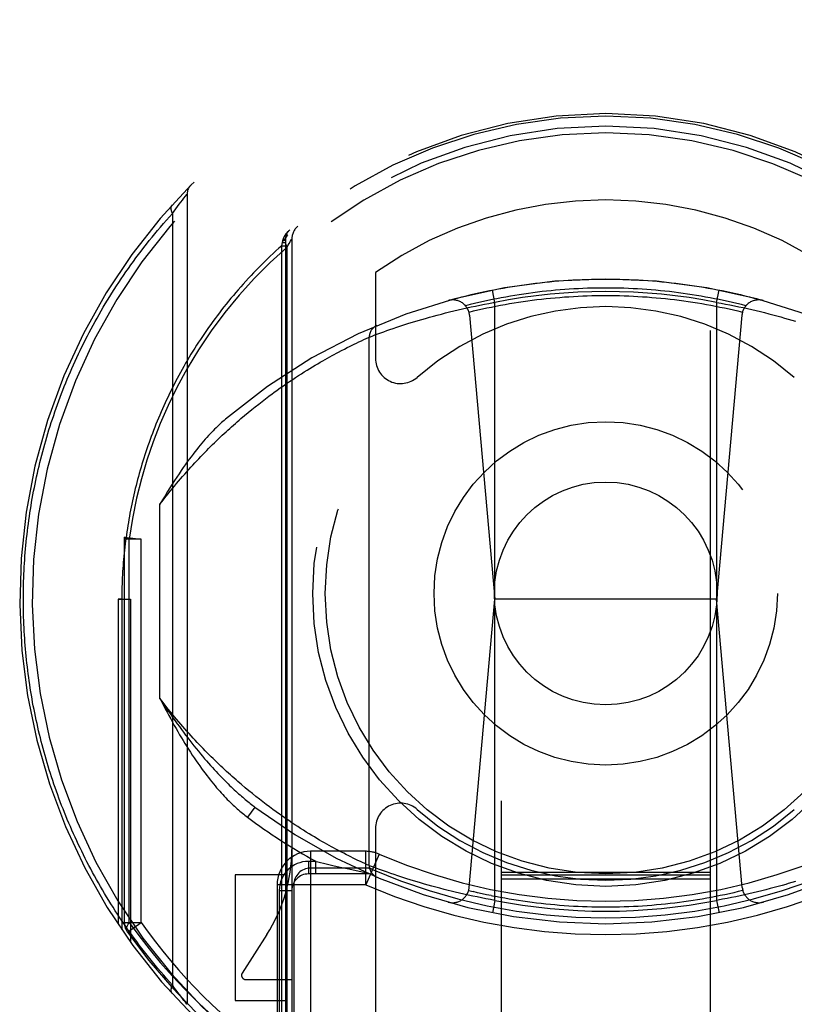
# Model space of a CAD drawing. Header units: inches. Extents: x 0 to 210, y 0 to 136.
# Tile 27 of 93: x 70.548 to 71.474, y 41.063 to 42.239. Entities that reach past the tile are written whole.
import ezdxf

# ---------------------------------------------------------------- set-up
doc = ezdxf.new("R2010")
doc.units = ezdxf.units.IN
doc.header["$LTSCALE"] = 11.549409
doc.header["$MEASUREMENT"] = 0
doc.linetypes.add('HIDDEN', pattern=[0.2, 0.1, -0.1])
doc.layers.add('DEFAULT_2', color=8, linetype='HIDDEN')

msp = doc.modelspace()

# ---------------------------------------------------------------- linework, layer by layer
at = {"layer": 'DEFAULT_2', "color": 8, "linetype": 'HIDDEN'}
for p, q in [((71.1233, 64.4043), (71.1233, 38.4024)), ((71.3733, 38.4024), (71.3733, 64.4043)), ((70.7445, 42.0254), (70.7464, 42.0277)), ((70.7464, 42.0277), (70.748, 42.0298)), ((70.748, 42.0298), (70.7482, 42.03)), ((70.7482, 42.03), (70.7483, 42.0301)), ((70.7483, 42.0301), (70.7483, 41.0627)), ((70.7483, 42.0301), (70.7483, 42.0301)), ((70.7368, 42.0153), (70.7389, 42.0181)), ((70.7389, 42.0181), (70.7408, 42.0205)), ((70.7408, 42.0205), (70.7427, 42.023)), ((70.7427, 42.023), (70.7445, 42.0254)), ((70.7307, 42.0071), (70.7329, 42.0101)), ((70.7307, 42.0071), (70.7307, 41.0857)), ((70.7329, 42.0101), (70.7349, 42.0128)), ((70.7349, 42.0128), (70.7368, 42.0153)), ((70.8614, 41.9687), (70.8624, 41.9726)), ((70.8614, 41.9687), (70.8658, 41.9687)), ((70.8614, 40.9352), (70.8614, 41.9687)), ((70.8624, 41.9726), (70.8626, 41.9744)), ((70.8624, 41.9726), (70.8658, 41.9726)), ((70.8626, 41.9744), (70.8628, 41.9752)), ((70.8658, 41.9763), (70.8658, 40.9602)), ((70.8658, 41.9763), (70.8658, 41.9763)), ((70.8674, 41.9666), (70.8701, 41.9712)), ((70.8701, 41.9712), (70.8719, 41.9742)), ((70.8733, 41.9765), (70.8733, 40.9734)), ((70.8674, 41.9666), (70.8674, 40.9808)), ((70.9733, 41.9368), (70.9733, 41.834)), ((71.1158, 41.901), (71.1129, 41.9157)), ((71.3808, 41.901), (71.3837, 41.9157)), ((71.0981, 41.8976), (71.1034, 41.8987)), ((71.1034, 41.8987), (71.1087, 41.8997)), ((71.1158, 41.1868), (71.1158, 41.901)), ((71.3808, 41.901), (71.3861, 41.9)), ((71.3808, 41.901), (71.3808, 41.1868)), ((71.3861, 41.9), (71.3914, 41.899)), ((71.3914, 41.899), (71.3967, 41.898)), ((71.0471, 41.8858), (71.052, 41.887)), ((71.052, 41.887), (71.0569, 41.8883)), ((71.0569, 41.8883), (71.0619, 41.8895)), ((71.0619, 41.8895), (71.0669, 41.8908)), ((71.0669, 41.8908), (71.072, 41.892)), ((71.072, 41.892), (71.0772, 41.8932)), ((71.0772, 41.8932), (71.0824, 41.8943)), ((71.0824, 41.8943), (71.0876, 41.8955)), ((71.0876, 41.8955), (71.0929, 41.8966)), ((71.0929, 41.8966), (71.0981, 41.8976)), ((71.3967, 41.898), (71.402, 41.8969)), ((71.402, 41.8969), (71.4073, 41.8958)), ((71.4073, 41.8958), (71.4125, 41.8947)), ((71.4125, 41.8947), (71.4177, 41.8936)), ((71.4177, 41.8936), (71.4229, 41.8924)), ((71.4229, 41.8924), (71.428, 41.8912)), ((71.428, 41.8912), (71.4331, 41.89)), ((71.4331, 41.89), (71.4381, 41.8887)), ((71.4381, 41.8887), (71.443, 41.8875)), ((71.443, 41.8875), (71.4479, 41.8862)), ((71.0083, 41.8744), (71.0121, 41.8756)), ((71.0121, 41.8756), (71.0161, 41.8768)), ((71.0161, 41.8768), (71.0202, 41.8781)), ((71.0202, 41.8781), (71.0244, 41.8794)), ((71.0244, 41.8794), (71.0287, 41.8806)), ((71.0287, 41.8806), (71.0332, 41.8819)), ((71.0332, 41.8819), (71.0377, 41.8832)), ((71.0377, 41.8832), (71.0424, 41.8845)), ((71.0424, 41.8845), (71.0471, 41.8858)), ((71.0856, 41.8857), (71.1158, 41.5464)), ((71.411, 41.8857), (71.3808, 41.5464)), ((71.4479, 41.8862), (71.4527, 41.8849)), ((71.4527, 41.8849), (71.4574, 41.8836)), ((71.4574, 41.8836), (71.4619, 41.8823)), ((71.4619, 41.8823), (71.4664, 41.8811)), ((71.4664, 41.8811), (71.4708, 41.8798)), ((71.4708, 41.8798), (71.4751, 41.8785)), ((70.9727, 41.8621), (70.9762, 41.8634)), ((70.9762, 41.8634), (70.9795, 41.8646)), ((70.9795, 41.8646), (70.9834, 41.866)), ((70.9834, 41.866), (70.9868, 41.8672)), ((70.9868, 41.8672), (70.9906, 41.8685)), ((70.9906, 41.8685), (70.9946, 41.8699)), ((70.9946, 41.8699), (70.9989, 41.8713)), ((70.9989, 41.8713), (71.0023, 41.8725)), ((71.0023, 41.8725), (71.0059, 41.8736)), ((71.0059, 41.8736), (71.0083, 41.8744)), ((70.9453, 41.8499), (70.948, 41.8512)), ((70.948, 41.8512), (70.9506, 41.8524)), ((70.9506, 41.8524), (70.9536, 41.8539)), ((70.9536, 41.8539), (70.9564, 41.8552)), ((70.9564, 41.8552), (70.9593, 41.8566)), ((70.9593, 41.8566), (70.9622, 41.8579)), ((70.9622, 41.8579), (70.9649, 41.8591)), ((70.9649, 41.8591), (70.9657, 41.8595)), ((70.9658, 41.8595), (70.966, 41.8596)), ((70.9658, 41.2283), (70.9658, 41.8595)), ((70.966, 41.8596), (70.9692, 41.8608)), ((70.9692, 41.8608), (70.9727, 41.8621)), ((70.9241, 41.8389), (70.9266, 41.8402)), ((70.9266, 41.8402), (70.9291, 41.8416)), ((70.9291, 41.8416), (70.9327, 41.8435)), ((70.9327, 41.8435), (70.9361, 41.8452)), ((70.9361, 41.8452), (70.9394, 41.8469)), ((70.9394, 41.8469), (70.9424, 41.8484)), ((70.9424, 41.8484), (70.9453, 41.8499)), ((70.9012, 41.8259), (70.9043, 41.8277)), ((70.9043, 41.8277), (70.9074, 41.8295)), ((70.9074, 41.8295), (70.9103, 41.8312)), ((70.9103, 41.8312), (70.9132, 41.8328)), ((70.9132, 41.8328), (70.916, 41.8344)), ((70.916, 41.8344), (70.9188, 41.836)), ((70.9188, 41.836), (70.9215, 41.8374)), ((70.9215, 41.8374), (70.9241, 41.8389)), ((70.8849, 41.8158), (70.8883, 41.8179)), ((70.8883, 41.8179), (70.8916, 41.82)), ((70.8916, 41.82), (70.8949, 41.822)), ((70.8949, 41.822), (70.8981, 41.824)), ((70.8981, 41.824), (70.9012, 41.8259)), ((70.8671, 41.804), (70.8707, 41.8065)), ((70.8707, 41.8065), (70.8744, 41.8089)), ((70.8744, 41.8089), (70.8779, 41.8113)), ((70.8779, 41.8113), (70.8814, 41.8136)), ((70.8814, 41.8136), (70.8849, 41.8158)), ((70.8518, 41.7932), (70.8557, 41.796)), ((70.8557, 41.796), (70.8596, 41.7988)), ((70.8596, 41.7988), (70.8633, 41.8014)), ((70.8633, 41.8014), (70.8671, 41.804)), ((70.8338, 41.7795), (70.8379, 41.7827)), ((70.8379, 41.7827), (70.8419, 41.7858)), ((70.8419, 41.7858), (70.8459, 41.7889)), ((70.8169, 41.7658), (70.8212, 41.7694)), ((70.8212, 41.7694), (70.8254, 41.7729)), ((70.8254, 41.7729), (70.8296, 41.7762)), ((70.8296, 41.7762), (70.8338, 41.7795)), ((70.8125, 41.7622), (70.8169, 41.7658)), ((70.7158, 41.428), (70.7158, 41.6598)), ((70.6733, 41.6181), (70.6735, 41.6207)), ((70.6933, 41.6181), (70.6733, 41.6181)), ((70.6733, 41.1605), (70.6733, 41.6181)), ((70.6735, 41.6207), (70.6933, 41.6181)), ((70.6792, 41.1605), (70.6792, 41.6181)), ((70.6933, 41.1605), (70.6933, 41.6182)), ((70.6658, 41.5464), (70.6808, 41.5464)), ((70.6702, 41.5464), (70.6658, 41.5464)), ((70.6658, 41.5464), (70.6658, 41.1582)), ((70.6702, 41.5464), (70.6702, 41.1517)), ((70.6808, 41.5464), (70.6808, 41.1366)), ((71.0852, 41.2022), (71.1158, 41.5464)), ((71.3808, 41.5464), (71.1158, 41.5464)), ((71.4114, 41.2022), (71.3808, 41.5464)), ((70.8219, 41.3178), (70.8176, 41.3213)), ((70.8262, 41.3143), (70.8219, 41.3178)), ((70.8304, 41.3109), (70.8262, 41.3143)), ((70.8346, 41.3076), (70.8304, 41.3109)), ((70.8387, 41.3045), (70.8346, 41.3076)), ((70.8427, 41.3014), (70.8387, 41.3045)), ((70.8467, 41.2984), (70.8427, 41.3014)), ((70.8293, 41.2982), (70.8203, 41.2861)), ((70.8507, 41.2954), (70.8467, 41.2984)), ((70.8546, 41.2926), (70.8507, 41.2954)), ((70.8585, 41.2898), (70.8546, 41.2926)), ((70.8623, 41.2872), (70.8585, 41.2898)), ((70.866, 41.2846), (70.8623, 41.2872)), ((70.8697, 41.282), (70.866, 41.2846)), ((70.8733, 41.2796), (70.8697, 41.282)), ((70.8769, 41.2772), (70.8733, 41.2796)), ((70.8804, 41.2749), (70.8769, 41.2772)), ((70.8839, 41.2727), (70.8804, 41.2749)), ((70.8873, 41.2705), (70.8839, 41.2727)), ((70.8906, 41.2684), (70.8873, 41.2705)), ((70.8939, 41.2664), (70.8906, 41.2684)), ((70.8972, 41.2644), (70.8939, 41.2664)), ((70.9003, 41.2625), (70.8972, 41.2644)), ((70.9733, 41.2728), (70.9733, 41.0201)), ((70.9034, 41.2606), (70.9003, 41.2625)), ((70.9064, 41.2589), (70.9034, 41.2606)), ((70.9094, 41.2571), (70.9064, 41.2589)), ((70.9123, 41.2555), (70.9094, 41.2571)), ((70.9152, 41.2539), (70.9123, 41.2555)), ((70.9179, 41.2523), (70.9152, 41.2539)), ((70.9206, 41.2508), (70.9179, 41.2523)), ((70.9616, 41.2454), (70.8958, 41.2454)), ((70.8958, 41.2454), (70.8958, 40.9719)), ((70.9233, 41.2494), (70.9206, 41.2508)), ((70.9258, 41.248), (70.9233, 41.2494)), ((70.9283, 41.2467), (70.9258, 41.248)), ((70.9319, 41.2448), (70.9283, 41.2467)), ((70.9354, 41.243), (70.9319, 41.2448)), ((70.9386, 41.2413), (70.9354, 41.243)), ((70.9407, 41.2403), (70.9386, 41.2413)), ((70.9437, 41.2388), (70.9407, 41.2403)), ((70.9616, 41.2054), (70.9616, 41.2454)), ((70.9775, 41.2421), (70.9616, 41.2054)), ((70.9019, 41.2334), (70.8933, 41.2334)), ((70.8933, 41.2334), (70.8933, 41.2184)), ((70.9019, 41.2334), (70.9046, 41.2328)), ((70.9019, 41.2184), (70.9019, 41.2334)), ((70.9046, 41.2328), (70.9144, 41.2305)), ((70.9144, 41.2305), (70.9241, 41.2282)), ((70.9241, 41.2282), (70.933, 41.2262)), ((70.9465, 41.2374), (70.9437, 41.2388)), ((70.9491, 41.2361), (70.9465, 41.2374)), ((70.9523, 41.2346), (70.9491, 41.2361)), ((70.9552, 41.2332), (70.9523, 41.2346)), ((70.9577, 41.232), (70.9552, 41.2332)), ((70.9604, 41.2307), (70.9577, 41.232)), ((70.9633, 41.2294), (70.9604, 41.2307)), ((70.9658, 41.2283), (70.9633, 41.2294)), ((70.9659, 41.2283), (70.9658, 41.2283)), ((70.9658, 41.2283), (70.9658, 41.2283)), ((70.966, 41.2282), (70.9659, 41.2283)), ((70.8658, 41.2173), (70.8058, 41.2173)), ((70.8058, 41.2173), (70.8058, 41.0673)), ((70.9658, 41.2184), (70.8933, 41.2184)), ((70.9616, 41.2254), (70.8958, 41.2254)), ((70.933, 41.2262), (70.9416, 41.2243)), ((70.9416, 41.2243), (70.9504, 41.2224)), ((70.9504, 41.2224), (70.9629, 41.2197)), ((70.9733, 41.2255), (70.9696, 41.2269)), ((70.9768, 41.2242), (70.9733, 41.2255)), ((70.9803, 41.2229), (70.9768, 41.2242)), ((70.9842, 41.2215), (70.9803, 41.2229)), ((70.9877, 41.2203), (70.9842, 41.2215)), ((70.9915, 41.219), (70.9877, 41.2203)), ((70.9956, 41.2176), (70.9915, 41.219)), ((71, 41.2161), (70.9956, 41.2176)), ((71.0035, 41.215), (71, 41.2161)), ((71.1233, 41.2206), (71.3733, 41.2206)), ((71.1233, 41.2174), (71.3733, 41.2174)), ((70.9616, 41.2054), (70.8558, 41.2054)), ((70.8558, 41.2054), (70.8558, 40.9981)), ((70.8758, 41.2054), (70.8758, 40.9981)), ((71.0071, 41.2138), (71.0035, 41.215)), ((71.0108, 41.2126), (71.0071, 41.2138)), ((71.0147, 41.2114), (71.0108, 41.2126)), ((71.0188, 41.2101), (71.0147, 41.2114)), ((71.023, 41.2089), (71.0188, 41.2101)), ((71.0272, 41.2076), (71.023, 41.2089)), ((71.0317, 41.2063), (71.0272, 41.2076)), ((71.0362, 41.205), (71.0317, 41.2063)), ((71.0408, 41.2038), (71.0362, 41.205)), ((71.1233, 41.2124), (71.3733, 41.2124)), ((71.4589, 41.2046), (71.4542, 41.2033)), ((71.4635, 41.2059), (71.4589, 41.2046)), ((71.4664, 41.2068), (71.4635, 41.2059)), ((71.4708, 41.208), (71.4664, 41.2068)), ((71.4751, 41.2093), (71.4708, 41.208)), ((70.8583, 41.1984), (70.8733, 41.1984)), ((70.8583, 41.1984), (70.8583, 40.9929)), ((71.0455, 41.2025), (71.0408, 41.2038)), ((71.0503, 41.2012), (71.0455, 41.2025)), ((71.0552, 41.1999), (71.0503, 41.2012)), ((71.0602, 41.1987), (71.0552, 41.1999)), ((71.0635, 41.1979), (71.0602, 41.1987)), ((71.0686, 41.1966), (71.0635, 41.1979)), ((71.0737, 41.1954), (71.0686, 41.1966)), ((71.0789, 41.1943), (71.0737, 41.1954)), ((71.0841, 41.1931), (71.0789, 41.1943)), ((71.0894, 41.192), (71.0841, 41.1931)), ((71.0845, 41.1986), (71.0899, 41.1973)), ((71.4142, 41.1935), (71.409, 41.1923)), ((71.4194, 41.1946), (71.4142, 41.1935)), ((71.4246, 41.1958), (71.4194, 41.1946)), ((71.4297, 41.197), (71.4246, 41.1958)), ((71.4347, 41.1983), (71.4297, 41.197)), ((71.4397, 41.1995), (71.4347, 41.1983)), ((71.4447, 41.2008), (71.4397, 41.1995)), ((71.4495, 41.202), (71.4447, 41.2008)), ((71.4542, 41.2033), (71.4495, 41.202)), ((71.0946, 41.1909), (71.0894, 41.192)), ((71.0999, 41.1898), (71.0946, 41.1909)), ((71.1052, 41.1888), (71.0999, 41.1898)), ((71.1105, 41.1878), (71.1052, 41.1888)), ((71.1158, 41.1868), (71.1105, 41.1878)), ((71.1114, 41.1925), (71.1168, 41.1914)), ((71.1158, 41.1868), (71.1129, 41.1721)), ((71.3808, 41.1868), (71.3837, 41.1721)), ((71.3932, 41.1891), (71.3879, 41.1881)), ((71.3985, 41.1902), (71.3932, 41.1891)), ((71.4037, 41.1912), (71.3985, 41.1902)), ((71.409, 41.1923), (71.4037, 41.1912)), ((70.6733, 41.1605), (70.6933, 41.1605)), ((70.677, 41.1489), (70.6933, 41.1605)), ((70.8435, 41.1459), (70.8141, 41.1)), ((70.8183, 41.0923), (70.8733, 41.0923)), ((70.7354, 41.0794), (70.7334, 41.082)), ((70.7372, 41.0769), (70.7354, 41.0794)), ((70.7393, 41.0742), (70.7372, 41.0769)), ((70.7408, 41.0723), (70.7393, 41.0742)), ((70.7427, 41.0698), (70.7408, 41.0723)), ((70.7445, 41.0674), (70.7427, 41.0698)), ((70.7464, 41.0651), (70.7445, 41.0674)), ((70.7481, 41.0629), (70.7464, 41.0651)), ((70.8058, 41.0673), (70.8658, 41.0673)), ((70.7483, 41.0627), (70.7481, 41.0629))]:
    msp.add_line(p, q, dxfattribs=at)
for points in [[(70.7302, 42.0172), (70.7301, 42.017), (70.73, 42.0169), (70.7299, 42.0167), (70.7298, 42.0166), (70.7297, 42.0164), (70.7296, 42.0163), (70.7295, 42.0161), (70.7294, 42.016), (70.7294, 42.0158), (70.7293, 42.0156), (70.7292, 42.0154), (70.7292, 42.0153), (70.7291, 42.0151), (70.7291, 42.0149), (70.729, 42.0147), (70.729, 42.0145), (70.729, 42.0143), (70.7289, 42.0141), (70.7289, 42.0139), (70.7289, 42.0137), (70.7289, 42.0135), (70.7289, 42.0133), (70.7289, 42.0131), (70.7289, 42.0128), (70.7289, 42.0126), (70.7289, 42.0124), (70.729, 42.0122), (70.729, 42.0119), (70.729, 42.0117), (70.7291, 42.0115), (70.7291, 42.0113), (70.7292, 42.011), (70.7292, 42.0108), (70.7293, 42.0105), (70.7294, 42.0103), (70.7294, 42.0101), (70.7295, 42.0098), (70.7296, 42.0096), (70.7297, 42.0093), (70.7298, 42.0091), (70.7299, 42.0088), (70.73, 42.0086), (70.7301, 42.0083), (70.7302, 42.0081), (70.7303, 42.0078), (70.7305, 42.0076), (70.7306, 42.0073), (70.7307, 42.0071)], [(70.5527, 41.5464), (70.5527, 41.5507), (70.5528, 41.555), (70.5528, 41.5593), (70.5529, 41.5636), (70.553, 41.5678), (70.5532, 41.5721), (70.5534, 41.5764), (70.5536, 41.5807), (70.5538, 41.585), (70.554, 41.5893), (70.5543, 41.5936), (70.5546, 41.5979), (70.555, 41.6022), (70.5553, 41.6065), (70.5557, 41.6108), (70.5562, 41.6151), (70.5566, 41.6194), (70.5571, 41.6237), (70.5576, 41.628), (70.5581, 41.6323), (70.5587, 41.6366), (70.5592, 41.6409), (70.5599, 41.6452), (70.5605, 41.6495), (70.5612, 41.6538), (70.5619, 41.6581), (70.5626, 41.6624), (70.5633, 41.6667), (70.5641, 41.671), (70.5649, 41.6754), (70.5658, 41.6797), (70.5667, 41.684), (70.5676, 41.6883), (70.5685, 41.6926), (70.5694, 41.6969), (70.5704, 41.7012), (70.5714, 41.7055), (70.5725, 41.7099), (70.5736, 41.7142), (70.5747, 41.7185), (70.5758, 41.7228), (70.577, 41.7271), (70.5782, 41.7315), (70.5794, 41.7358), (70.5807, 41.7401), (70.5819, 41.7444), (70.5833, 41.7487), (70.5846, 41.7531), (70.586, 41.7574), (70.5874, 41.7617), (70.5889, 41.766), (70.5903, 41.7704), (70.5919, 41.7747), (70.5934, 41.779), (70.595, 41.7833), (70.5966, 41.7877), (70.5982, 41.792), (70.5999, 41.7963), (70.6016, 41.8006), (70.6034, 41.8049), (70.6051, 41.8093), (70.6069, 41.8136), (70.6088, 41.8179), (70.6107, 41.8222), (70.6126, 41.8265), (70.6145, 41.8308), (70.6165, 41.8351), (70.6185, 41.8394), (70.6206, 41.8437), (70.6227, 41.848), (70.6248, 41.8523), (70.627, 41.8566), (70.6292, 41.8609), (70.6314, 41.8652), (70.6337, 41.8695), (70.636, 41.8738), (70.6383, 41.8781), (70.6407, 41.8823), (70.6431, 41.8866), (70.6456, 41.8909), (70.6481, 41.8951), (70.6506, 41.8994), (70.6532, 41.9036), (70.6558, 41.9079), (70.6585, 41.9121), (70.6612, 41.9163), (70.6639, 41.9206), (70.6667, 41.9248), (70.6695, 41.929), (70.6723, 41.9332), (70.6752, 41.9374), (70.6782, 41.9416), (70.6811, 41.9457), (70.6842, 41.9499), (70.6872, 41.9541), (70.6903, 41.9582), (70.6934, 41.9623), (70.6966, 41.9665), (70.6998, 41.9706), (70.7031, 41.9747), (70.7064, 41.9788), (70.7098, 41.9829), (70.7131, 41.9869), (70.7166, 41.991), (70.72, 41.995), (70.7236, 41.9991), (70.7271, 42.0031), (70.7307, 42.0071)], [(70.8628, 41.9752), (70.8629, 41.9754), (70.8629, 41.9757), (70.863, 41.9759), (70.8631, 41.9762), (70.8632, 41.9764), (70.8632, 41.9766), (70.8633, 41.9769), (70.8634, 41.9771), (70.8635, 41.9774), (70.8636, 41.9776), (70.8637, 41.9778), (70.8638, 41.9781), (70.8639, 41.9783), (70.864, 41.9785), (70.8641, 41.9788), (70.8642, 41.979), (70.8643, 41.9792), (70.8644, 41.9794), (70.8646, 41.9797), (70.8647, 41.9799), (70.8648, 41.9801), (70.8649, 41.9803), (70.8651, 41.9806), (70.8652, 41.9808), (70.8653, 41.981), (70.8654, 41.9812), (70.8656, 41.9814), (70.8657, 41.9817), (70.8659, 41.9819), (70.866, 41.9821), (70.8661, 41.9823), (70.8663, 41.9825), (70.8664, 41.9827), (70.8666, 41.9829), (70.8667, 41.9831), (70.8669, 41.9833), (70.867, 41.9835), (70.8672, 41.9837), (70.8674, 41.9839), (70.8675, 41.9841), (70.8677, 41.9843), (70.8678, 41.9845), (70.868, 41.9847), (70.8682, 41.9849), (70.8683, 41.9851), (70.8685, 41.9853), (70.8687, 41.9855), (70.8689, 41.9857), (70.869, 41.9859), (70.8692, 41.986), (70.8694, 41.9862), (70.8696, 41.9864), (70.8698, 41.9866), (70.87, 41.9867), (70.8701, 41.9869), (70.8703, 41.9871), (70.8705, 41.9873), (70.8707, 41.9874), (70.8709, 41.9876), (70.8711, 41.9878)], [(70.8685, 41.9817), (70.8674, 41.9805), (70.8665, 41.9791), (70.8659, 41.9774), (70.8657, 41.9755), (70.8657, 41.9734), (70.866, 41.9712), (70.8666, 41.9689), (70.8674, 41.9666)], [(70.8614, 41.9687), (70.8579, 41.9656), (70.8544, 41.9624), (70.8509, 41.9592), (70.8475, 41.956), (70.8441, 41.9527), (70.8408, 41.9495), (70.8374, 41.9462), (70.8342, 41.9429), (70.8309, 41.9396), (70.8277, 41.9363), (70.8246, 41.933), (70.8215, 41.9297), (70.8184, 41.9263), (70.8153, 41.9229), (70.8123, 41.9195), (70.8093, 41.9161), (70.8064, 41.9127), (70.8035, 41.9093), (70.8006, 41.9059), (70.7978, 41.9024), (70.795, 41.899), (70.7923, 41.8955), (70.7895, 41.8921), (70.7869, 41.8886), (70.7842, 41.8851), (70.7816, 41.8816), (70.779, 41.8781), (70.7765, 41.8746), (70.774, 41.871), (70.7715, 41.8675), (70.7691, 41.864), (70.7666, 41.8604), (70.7643, 41.8568), (70.7619, 41.8533), (70.7596, 41.8497), (70.7574, 41.8461), (70.7551, 41.8426), (70.7529, 41.839), (70.7508, 41.8354), (70.7486, 41.8318), (70.7465, 41.8282), (70.7445, 41.8246), (70.7424, 41.821), (70.7404, 41.8174), (70.7385, 41.8137), (70.7365, 41.8101), (70.7346, 41.8065), (70.7327, 41.8029), (70.7309, 41.7992), (70.7291, 41.7956), (70.7273, 41.792), (70.7255, 41.7883), (70.7238, 41.7847), (70.7221, 41.781), (70.7204, 41.7774), (70.7188, 41.7737), (70.7172, 41.7701), (70.7156, 41.7664), (70.7141, 41.7628), (70.7126, 41.7591), (70.7111, 41.7555), (70.7096, 41.7518), (70.7082, 41.7481), (70.7068, 41.7445), (70.7054, 41.7408), (70.7041, 41.7371), (70.7028, 41.7335), (70.7015, 41.7298), (70.7003, 41.7261), (70.699, 41.7225), (70.6978, 41.7188), (70.6966, 41.7151), (70.6955, 41.7115), (70.6944, 41.7078), (70.6933, 41.7041), (70.6922, 41.7005), (70.6912, 41.6968), (70.6902, 41.6931), (70.6892, 41.6895), (70.6882, 41.6858), (70.6873, 41.6821), (70.6864, 41.6785), (70.6855, 41.6748), (70.6846, 41.6711), (70.6838, 41.6675), (70.683, 41.6638), (70.6822, 41.6601), (70.6815, 41.6565), (70.6807, 41.6528), (70.68, 41.6491), (70.6794, 41.6455), (70.6787, 41.6418), (70.6781, 41.6381), (70.6775, 41.6345), (70.6769, 41.6308), (70.6763, 41.6271), (70.6758, 41.6235), (70.6753, 41.6198), (70.6748, 41.6161), (70.6743, 41.6125), (70.6739, 41.6088), (70.6735, 41.6051), (70.6731, 41.6015), (70.6728, 41.5978), (70.6724, 41.5941), (70.6721, 41.5905), (70.6718, 41.5868), (70.6715, 41.5831), (70.6713, 41.5794), (70.6711, 41.5758), (70.6709, 41.5721), (70.6707, 41.5684), (70.6706, 41.5648), (70.6705, 41.5611), (70.6704, 41.5574), (70.6703, 41.5537), (70.6702, 41.5501), (70.6702, 41.5464)], [(70.8626, 41.9744), (70.8628, 41.9745), (70.863, 41.9745), (70.8632, 41.9746), (70.8634, 41.9747), (70.8635, 41.9747), (70.8637, 41.9748), (70.8638, 41.9748), (70.864, 41.9749), (70.8641, 41.9749), (70.8643, 41.975), (70.8644, 41.975), (70.8645, 41.9751), (70.8647, 41.9752), (70.8648, 41.9752), (70.8649, 41.9753), (70.865, 41.9753), (70.8651, 41.9754), (70.8652, 41.9755), (70.8653, 41.9755), (70.8653, 41.9756), (70.8654, 41.9756), (70.8655, 41.9757), (70.8655, 41.9758), (70.8656, 41.9758), (70.8656, 41.9759), (70.8657, 41.976), (70.8657, 41.976), (70.8658, 41.9761), (70.8658, 41.9762), (70.8658, 41.9762)], [(70.8628, 41.9752), (70.863, 41.9753), (70.8632, 41.9753), (70.8633, 41.9754), (70.8635, 41.9755), (70.8637, 41.9756), (70.8638, 41.9757), (70.864, 41.9757), (70.8641, 41.9758), (70.8643, 41.9759), (70.8644, 41.976), (70.8645, 41.9761), (70.8647, 41.9762), (70.8648, 41.9763), (70.8649, 41.9763), (70.865, 41.9764), (70.8651, 41.9765), (70.8652, 41.9766), (70.8653, 41.9767), (70.8654, 41.9768), (70.8655, 41.9769), (70.8655, 41.977), (70.8656, 41.9771), (70.8657, 41.9772), (70.8657, 41.9773), (70.8658, 41.9774), (70.8658, 41.9775), (70.8658, 41.9776), (70.8658, 41.9776), (70.8659, 41.9777), (70.8659, 41.9778)], [(70.8719, 41.9742), (70.873, 41.976), (70.8732, 41.9764), (70.8733, 41.9765)], [(70.8674, 41.9666), (70.8476, 41.9486), (70.8287, 41.9297), (70.8106, 41.9097), (70.7934, 41.8888), (70.7771, 41.8669), (70.762, 41.8445), (70.7483, 41.822), (70.7361, 41.7994)], [(71.0604, 41.9032), (71.0658, 41.9047), (71.0712, 41.9061), (71.0766, 41.9075), (71.082, 41.9089), (71.0875, 41.9102), (71.0929, 41.9114), (71.0984, 41.9127), (71.1038, 41.9138), (71.1093, 41.915), (71.1148, 41.9161), (71.1203, 41.9171), (71.1258, 41.9181), (71.1313, 41.9191), (71.1368, 41.92), (71.1424, 41.9208), (71.1479, 41.9217), (71.1535, 41.9225), (71.159, 41.9232), (71.1646, 41.9239), (71.1701, 41.9245), (71.1757, 41.9251), (71.1812, 41.9257), (71.1868, 41.9262), (71.1924, 41.9267), (71.198, 41.9271), (71.2036, 41.9275), (71.2091, 41.9278), (71.2147, 41.9281), (71.2203, 41.9283), (71.2259, 41.9285), (71.2315, 41.9287), (71.2371, 41.9288), (71.2427, 41.9289), (71.2483, 41.9289), (71.2539, 41.9289), (71.2595, 41.9288), (71.2651, 41.9287), (71.2707, 41.9285), (71.2763, 41.9283), (71.2819, 41.9281), (71.2875, 41.9278), (71.293, 41.9275), (71.2986, 41.9271), (71.3042, 41.9267), (71.3098, 41.9262), (71.3154, 41.9257), (71.3209, 41.9251), (71.3265, 41.9245), (71.3321, 41.9239), (71.3376, 41.9232), (71.3432, 41.9225), (71.3487, 41.9217), (71.3542, 41.9208), (71.3598, 41.92), (71.3653, 41.9191), (71.3708, 41.9181), (71.3763, 41.9171), (71.3818, 41.9161), (71.3873, 41.915), (71.3928, 41.9138), (71.3982, 41.9127), (71.4037, 41.9114), (71.4092, 41.9102), (71.4146, 41.9089), (71.42, 41.9075), (71.4254, 41.9061), (71.4309, 41.9047), (71.4363, 41.9032)], [(71.4157, 41.8969), (71.4104, 41.8983), (71.4051, 41.8996), (71.3997, 41.9008), (71.3944, 41.902), (71.3891, 41.9032), (71.3837, 41.9043), (71.3784, 41.9054), (71.373, 41.9064), (71.3676, 41.9074), (71.3623, 41.9084), (71.3569, 41.9093), (71.3515, 41.9101), (71.3461, 41.9109), (71.3407, 41.9117), (71.3353, 41.9125), (71.3299, 41.9131), (71.3244, 41.9138), (71.319, 41.9144), (71.3136, 41.9149), (71.3082, 41.9154), (71.3027, 41.9159), (71.2973, 41.9163), (71.2919, 41.9167), (71.2864, 41.917), (71.281, 41.9173), (71.2755, 41.9176), (71.2701, 41.9178), (71.2646, 41.9179), (71.2592, 41.918), (71.2538, 41.9181), (71.2483, 41.9181), (71.2429, 41.9181), (71.2374, 41.918), (71.232, 41.9179), (71.2265, 41.9178), (71.2211, 41.9176), (71.2156, 41.9173), (71.2102, 41.917), (71.2047, 41.9167), (71.1993, 41.9163), (71.1939, 41.9159), (71.1884, 41.9154), (71.183, 41.9149), (71.1776, 41.9144), (71.1722, 41.9138), (71.1667, 41.9131), (71.1613, 41.9125), (71.1559, 41.9117), (71.1505, 41.9109), (71.1451, 41.9101), (71.1397, 41.9093), (71.1344, 41.9084), (71.129, 41.9074), (71.1236, 41.9064), (71.1182, 41.9054), (71.1129, 41.9043), (71.1075, 41.9032), (71.1022, 41.902), (71.0969, 41.9008), (71.0916, 41.8996), (71.0862, 41.8983), (71.0809, 41.8969)], [(71.085, 41.8894), (71.0903, 41.8907), (71.0957, 41.8919), (71.101, 41.8931), (71.1064, 41.8943), (71.1118, 41.8954), (71.1172, 41.8965), (71.1226, 41.8975), (71.128, 41.8985), (71.1334, 41.8995), (71.1388, 41.9004), (71.1443, 41.9013), (71.1497, 41.9021), (71.1551, 41.9028), (71.1606, 41.9036), (71.166, 41.9043), (71.1715, 41.9049), (71.177, 41.9055), (71.1824, 41.9061), (71.1879, 41.9066), (71.1934, 41.907), (71.1989, 41.9075), (71.2044, 41.9078), (71.2098, 41.9082), (71.2153, 41.9085), (71.2208, 41.9087), (71.2263, 41.9089), (71.2318, 41.9091), (71.2373, 41.9092), (71.2428, 41.9092), (71.2483, 41.9093)], [(71.1087, 41.8997), (71.114, 41.9007), (71.1158, 41.901)], [(71.2483, 41.9093), (71.2538, 41.9092), (71.2593, 41.9092), (71.2648, 41.9091), (71.2703, 41.9089), (71.2758, 41.9087), (71.2813, 41.9085), (71.2868, 41.9082), (71.2923, 41.9078), (71.2977, 41.9075), (71.3032, 41.907), (71.3087, 41.9066), (71.3142, 41.9061), (71.3196, 41.9055), (71.3251, 41.9049), (71.3306, 41.9043), (71.336, 41.9036), (71.3415, 41.9028), (71.3469, 41.9021), (71.3524, 41.9013), (71.3578, 41.9004), (71.3632, 41.8995), (71.3686, 41.8985), (71.374, 41.8975), (71.3794, 41.8965), (71.3848, 41.8954), (71.3902, 41.8943), (71.3956, 41.8931), (71.4009, 41.8919), (71.4063, 41.8907), (71.4116, 41.8894)], [(70.9657, 41.8595), (70.9658, 41.8595), (70.9658, 41.8595)], [(70.7361, 41.7994), (70.7256, 41.7779), (70.7162, 41.7563), (70.7078, 41.7346), (70.7003, 41.7126), (70.6937, 41.6901), (70.688, 41.667), (70.6831, 41.6429), (70.6792, 41.6181)], [(70.8459, 41.7889), (70.8499, 41.7918), (70.8518, 41.7932)], [(70.7158, 41.6598), (70.7183, 41.663), (70.7208, 41.6662), (70.7232, 41.6694), (70.7257, 41.6725), (70.7282, 41.6755), (70.7307, 41.6786), (70.7331, 41.6815), (70.7356, 41.6845), (70.738, 41.6874), (70.7405, 41.6903), (70.7429, 41.6931), (70.7454, 41.6959), (70.7478, 41.6986), (70.7502, 41.7013), (70.7526, 41.704), (70.755, 41.7066), (70.7574, 41.7092), (70.7598, 41.7118), (70.7622, 41.7143), (70.7646, 41.7168), (70.767, 41.7193), (70.7693, 41.7217), (70.7717, 41.7241), (70.774, 41.7265), (70.7764, 41.7288), (70.7787, 41.7311), (70.781, 41.7334), (70.7834, 41.7357), (70.7857, 41.7379), (70.7879, 41.74), (70.7902, 41.7422), (70.7925, 41.7443), (70.7948, 41.7464), (70.797, 41.7485), (70.7993, 41.7505), (70.8015, 41.7525), (70.8037, 41.7545), (70.806, 41.7565), (70.8082, 41.7584), (70.8103, 41.7603), (70.8125, 41.7622)], [(70.794, 41.7614), (70.7925, 41.7601), (70.791, 41.7588), (70.7894, 41.7574), (70.7878, 41.7559), (70.7862, 41.7544), (70.7845, 41.7528), (70.7828, 41.7511), (70.7811, 41.7494), (70.7793, 41.7476), (70.7775, 41.7457), (70.7757, 41.7438), (70.7739, 41.7418), (70.772, 41.7397), (70.77, 41.7375), (70.768, 41.7352), (70.766, 41.7328), (70.764, 41.7304), (70.7619, 41.7279), (70.7598, 41.7252), (70.7576, 41.7225), (70.7554, 41.7196), (70.7532, 41.7166), (70.7509, 41.7136), (70.7485, 41.7104), (70.7461, 41.707), (70.7437, 41.7036), (70.7412, 41.7), (70.7386, 41.6962), (70.736, 41.6923), (70.7333, 41.6882), (70.7306, 41.684), (70.7278, 41.6796), (70.7249, 41.675), (70.722, 41.6701), (70.7189, 41.6651), (70.7158, 41.6598)], [(70.6792, 41.6181), (70.6775, 41.6186), (70.676, 41.619), (70.6749, 41.6195), (70.6741, 41.62), (70.6736, 41.6204), (70.6735, 41.6207)], [(70.7307, 41.0857), (70.7272, 41.0897), (70.7237, 41.0936), (70.7203, 41.0975), (70.7169, 41.1015), (70.7135, 41.1054), (70.7102, 41.1094), (70.7069, 41.1134), (70.7037, 41.1174), (70.7005, 41.1214), (70.6973, 41.1254), (70.6942, 41.1294), (70.6912, 41.1335), (70.6881, 41.1375), (70.6851, 41.1416), (70.6822, 41.1457), (70.6792, 41.1497), (70.6764, 41.1538), (70.6735, 41.1579), (70.6707, 41.162), (70.6679, 41.1661), (70.6652, 41.1703), (70.6625, 41.1744), (70.6599, 41.1785), (70.6573, 41.1827), (70.6547, 41.1868), (70.6521, 41.191), (70.6496, 41.1951), (70.6472, 41.1993), (70.6447, 41.2034), (70.6423, 41.2076), (70.64, 41.2118), (70.6377, 41.216), (70.6354, 41.2202), (70.6331, 41.2244), (70.6309, 41.2285), (70.6287, 41.2327), (70.6266, 41.2369), (70.6245, 41.2412), (70.6224, 41.2454), (70.6204, 41.2496), (70.6183, 41.2538), (70.6164, 41.258), (70.6144, 41.2622), (70.6125, 41.2664), (70.6106, 41.2707), (70.6088, 41.2749), (70.607, 41.2791), (70.6052, 41.2834), (70.6035, 41.2876), (70.6018, 41.2918), (70.6001, 41.2961), (70.5984, 41.3003), (70.5968, 41.3045), (70.5952, 41.3088), (70.5937, 41.313), (70.5922, 41.3172), (70.5907, 41.3215), (70.5892, 41.3257), (70.5878, 41.33), (70.5864, 41.3342), (70.585, 41.3385), (70.5837, 41.3427), (70.5824, 41.3469), (70.5811, 41.3512), (70.5799, 41.3554), (70.5786, 41.3597), (70.5775, 41.3639), (70.5763, 41.3682), (70.5752, 41.3724), (70.5741, 41.3766), (70.573, 41.3809), (70.572, 41.3851), (70.5709, 41.3894), (70.57, 41.3936), (70.569, 41.3979), (70.5681, 41.4021), (70.5672, 41.4063), (70.5663, 41.4106), (70.5655, 41.4148), (70.5646, 41.4191), (70.5638, 41.4233), (70.5631, 41.4275), (70.5624, 41.4318), (70.5616, 41.436), (70.561, 41.4403), (70.5603, 41.4445), (70.5597, 41.4488), (70.5591, 41.453), (70.5585, 41.4572), (70.558, 41.4615), (70.5575, 41.4657), (70.557, 41.47), (70.5565, 41.4742), (70.5561, 41.4784), (70.5557, 41.4827), (70.5553, 41.4869), (70.5549, 41.4912), (70.5546, 41.4954), (70.5543, 41.4996), (70.554, 41.5039), (70.5538, 41.5081), (70.5535, 41.5124), (70.5533, 41.5166), (70.5532, 41.5209), (70.553, 41.5251), (70.5529, 41.5294), (70.5528, 41.5336), (70.5528, 41.5379), (70.5527, 41.5421), (70.5527, 41.5464)], [(70.8176, 41.3213), (70.8133, 41.325), (70.8111, 41.3269), (70.8089, 41.3288), (70.8067, 41.3307), (70.8045, 41.3327), (70.8022, 41.3347), (70.8, 41.3367), (70.7977, 41.3387), (70.7955, 41.3408), (70.7932, 41.3429), (70.7909, 41.345), (70.7886, 41.3472), (70.7863, 41.3493), (70.784, 41.3516), (70.7816, 41.3538), (70.7793, 41.3561), (70.777, 41.3584), (70.7746, 41.3608), (70.7722, 41.3631), (70.7699, 41.3655), (70.7675, 41.368), (70.7651, 41.3705), (70.7627, 41.373), (70.7603, 41.3755), (70.7579, 41.3781), (70.7554, 41.3807), (70.753, 41.3834), (70.7506, 41.3861), (70.7481, 41.3888), (70.7457, 41.3916), (70.7432, 41.3944), (70.7407, 41.3973), (70.7383, 41.4001), (70.7358, 41.4031), (70.7333, 41.406), (70.7308, 41.4091), (70.7283, 41.4121), (70.7258, 41.4152), (70.7233, 41.4183), (70.7208, 41.4215), (70.7183, 41.4247), (70.7158, 41.428)], [(70.7158, 41.428), (70.7184, 41.424), (70.721, 41.4201), (70.7236, 41.4162), (70.7262, 41.4124), (70.7288, 41.4087), (70.7313, 41.405), (70.7339, 41.4014), (70.7364, 41.3978), (70.739, 41.3943), (70.7415, 41.3909), (70.744, 41.3875), (70.7465, 41.3842), (70.749, 41.3809), (70.7515, 41.3777), (70.754, 41.3745), (70.7565, 41.3714)], [(70.7158, 41.428), (70.718, 41.4238), (70.7201, 41.4196), (70.7222, 41.4155), (70.7244, 41.4115), (70.7265, 41.4075), (70.7287, 41.4035), (70.7308, 41.3997), (70.7329, 41.3958), (70.7351, 41.3921), (70.7372, 41.3884), (70.7393, 41.3847), (70.7415, 41.3811), (70.7436, 41.3776), (70.7457, 41.3741), (70.7479, 41.3707), (70.75, 41.3673)], [(70.7565, 41.3714), (70.7591, 41.3682), (70.7617, 41.365), (70.7642, 41.3619), (70.7667, 41.3589), (70.7692, 41.356), (70.7716, 41.3533), (70.774, 41.3506), (70.7763, 41.3479), (70.7786, 41.3454), (70.7808, 41.343), (70.783, 41.3406), (70.7851, 41.3383), (70.7873, 41.3361), (70.7893, 41.3339), (70.7914, 41.3318), (70.7934, 41.3298), (70.7953, 41.3279), (70.7973, 41.326), (70.7991, 41.3241), (70.801, 41.3223), (70.8028, 41.3206), (70.8046, 41.3189), (70.8064, 41.3173), (70.8081, 41.3157), (70.8098, 41.3142), (70.8115, 41.3127), (70.8131, 41.3113), (70.8147, 41.3099), (70.8163, 41.3085), (70.8178, 41.3072), (70.8194, 41.306), (70.8209, 41.3047), (70.8223, 41.3036), (70.8238, 41.3024), (70.8252, 41.3013), (70.8266, 41.3002), (70.828, 41.2992), (70.8293, 41.2982)], [(70.75, 41.3673), (70.7523, 41.3637), (70.7545, 41.3603), (70.7568, 41.3569), (70.759, 41.3536), (70.7612, 41.3505), (70.7634, 41.3474), (70.7655, 41.3444), (70.7676, 41.3415), (70.7697, 41.3387), (70.7717, 41.336), (70.7738, 41.3334), (70.7758, 41.3309), (70.7777, 41.3284), (70.7797, 41.326), (70.7816, 41.3237), (70.7835, 41.3214), (70.7854, 41.3192), (70.7873, 41.3171), (70.7891, 41.3151), (70.7909, 41.3131), (70.7927, 41.3111), (70.7945, 41.3092), (70.7963, 41.3074), (70.798, 41.3057), (70.7997, 41.304), (70.8014, 41.3023), (70.8031, 41.3007), (70.8048, 41.2992), (70.8064, 41.2977), (70.808, 41.2962), (70.8096, 41.2948), (70.8112, 41.2934), (70.8128, 41.2921), (70.8143, 41.2908), (70.8159, 41.2896), (70.8174, 41.2884), (70.8189, 41.2873), (70.8203, 41.2861)], [(70.9696, 41.2269), (70.9661, 41.2282), (70.966, 41.2282)], [(71.1114, 41.1925), (71.106, 41.1936), (71.1006, 41.1948), (71.0953, 41.196), (71.0899, 41.1973)], [(71.4121, 41.1986), (71.4067, 41.1973), (71.4013, 41.196), (71.396, 41.1948), (71.3906, 41.1936), (71.3852, 41.1925), (71.3798, 41.1914), (71.3744, 41.1903), (71.3689, 41.1893), (71.3635, 41.1884), (71.3581, 41.1875), (71.3526, 41.1866), (71.3472, 41.1858), (71.3417, 41.185), (71.3363, 41.1843), (71.3308, 41.1836), (71.3253, 41.1829), (71.3198, 41.1823), (71.3144, 41.1818), (71.3089, 41.1813), (71.3034, 41.1808), (71.2979, 41.1804), (71.2924, 41.18), (71.2869, 41.1796), (71.2814, 41.1794), (71.2759, 41.1791), (71.2704, 41.1789), (71.2648, 41.1788), (71.2593, 41.1786), (71.2538, 41.1786), (71.2483, 41.1786)], [(71.2483, 41.1786), (71.2428, 41.1786), (71.2373, 41.1786), (71.2318, 41.1788), (71.2263, 41.1789), (71.2207, 41.1791), (71.2152, 41.1794), (71.2097, 41.1796), (71.2042, 41.18), (71.1987, 41.1804), (71.1932, 41.1808), (71.1877, 41.1813), (71.1823, 41.1818), (71.1768, 41.1823), (71.1713, 41.1829), (71.1658, 41.1836), (71.1603, 41.1843), (71.1549, 41.185), (71.1494, 41.1858), (71.144, 41.1866), (71.1385, 41.1875), (71.1331, 41.1884), (71.1277, 41.1893), (71.1222, 41.1903), (71.1168, 41.1914)], [(71.3879, 41.1881), (71.3826, 41.1872), (71.3808, 41.1868)], [(70.677, 41.1489), (70.6763, 41.1504), (70.676, 41.1521), (70.6762, 41.154), (70.6767, 41.1561), (70.6778, 41.1583), (70.6792, 41.1605)], [(70.6792, 41.1605), (70.6905, 41.1448), (70.7029, 41.129), (70.7162, 41.1128), (70.7305, 41.0965), (70.7458, 41.0803), (70.7621, 41.064)], [(70.7307, 41.0857), (70.7306, 41.0855), (70.7305, 41.0852), (70.7303, 41.085), (70.7302, 41.0847), (70.7301, 41.0845), (70.73, 41.0842), (70.7299, 41.084), (70.7298, 41.0837), (70.7297, 41.0835), (70.7296, 41.0832), (70.7295, 41.083), (70.7294, 41.0828), (70.7294, 41.0825), (70.7293, 41.0823), (70.7292, 41.082), (70.7292, 41.0818), (70.7291, 41.0816), (70.7291, 41.0813), (70.729, 41.0811), (70.729, 41.0809), (70.729, 41.0806), (70.7289, 41.0804), (70.7289, 41.0802), (70.7289, 41.08), (70.7289, 41.0797), (70.7289, 41.0795), (70.7289, 41.0793), (70.7289, 41.0791), (70.7289, 41.0789), (70.7289, 41.0787), (70.729, 41.0785), (70.729, 41.0783), (70.729, 41.0781), (70.7291, 41.0779), (70.7291, 41.0777), (70.7292, 41.0775), (70.7292, 41.0774), (70.7293, 41.0772), (70.7294, 41.077), (70.7294, 41.0769), (70.7295, 41.0767), (70.7296, 41.0765), (70.7297, 41.0764), (70.7298, 41.0762), (70.7299, 41.0761), (70.73, 41.0759), (70.7301, 41.0758), (70.7302, 41.0757)], [(70.7334, 41.082), (70.7313, 41.085), (70.7307, 41.0857)], [(70.7621, 41.064), (70.7861, 41.0418), (70.8117, 41.0206), (70.8388, 41.0002), (70.8674, 40.9808)], [(70.7483, 41.0627), (70.7483, 41.0627), (70.7483, 41.0627)]]:
    msp.add_lwpolyline(points, dxfattribs=at)
for radius in [0.35, 0.335, 0.205, 0.133]:
    msp.add_circle((71.2483, 41.5534), radius, dxfattribs=at)
for centre, radius, start, end in [((71.2483, 41.5464), 0.7, 305.5126, 234.4874), ((71.2483, 41.5464), 0.685, 305.5126, 234.4874), ((71.2483, 41.5439), 0.5825, 0.2464, 179.7536), ((71.2483, 41.5434), 0.58, 7.6622, 172.3378), ((71.2483, 41.5439), 0.5675, 0.2497, 179.7503), ((71.2483, 41.5434), 0.56, 7.6662, 172.3273), ((70.7633, 42.0301), 0.015, 135.0748, 180), ((71.2483, 41.5434), 0.48, 55.0461, 124.9539), ((70.8808, 41.9763), 0.015, 130.3587, 180), ((70.8933, 41.9765), 0.02, 129.3378, 179.9984), ((71.2483, 41.2289), 0.7, 49.529, 130.471), ((71.2483, 41.2289), 0.685, 78.8469, 101.1531), ((71.0657, 41.8839), 0.02, 5.0796, 105.5752), ((71.4309, 41.8839), 0.02, 74.4248, 174.9204), ((71.2483, 41.5534), 0.3425, 48.8739, 131.1261), ((70.9808, 41.8595), 0.015, 112.9863, 180), ((71.0033, 41.834), 0.03, 180, 311.1261), ((70.6933, 41.6181), 0.02, 172.3378, 180), ((71.0033, 41.2728), 0.03, 48.8739, 180), ((71.2483, 41.8589), 0.7, 233.2319, 306.7681), ((71.2483, 41.5534), 0.3425, 228.8739, 311.1261), ((71.2483, 41.8589), 0.715, 233.2319, 241.0183), ((70.6853, 41.2474), 0.188, 327.3208, 360), ((70.8958, 41.2054), 0.04, 90, 180), ((70.9616, 41.2054), 0.04, 66.5329, 90), ((71.2483, 41.8659), 0.68, 246.5362, 293.464), ((70.8933, 41.1984), 0.035, 90, 180), ((70.9808, 41.2283), 0.015, 180, 247.0137), ((70.8933, 41.1984), 0.02, 90, 180), ((70.8958, 41.2054), 0.02, 90, 180), ((70.9616, 41.2054), 0.02, 66.536, 90), ((71.2483, 41.8659), 0.7, 246.536, 293.464), ((71.2483, 41.8659), 0.72, 246.5323, 293.4591), ((71.0653, 41.204), 0.02, 254.3869, 354.9204), ((71.4313, 41.204), 0.02, 185.0796, 285.6131), ((71.2483, 41.8589), 0.685, 258.8469, 281.1531), ((70.6933, 41.1605), 0.02, 180, 215.2961), ((71.2483, 41.5534), 0.68, 215.2961, 234.7467), ((71.2483, 41.5534), 0.7, 215.2961, 324.7039), ((70.8183, 41.0973), 0.005, 147.3208, 270)]:
    msp.add_arc(centre, radius, start, end, dxfattribs=at)

doc.saveas('drawing.dxf')
